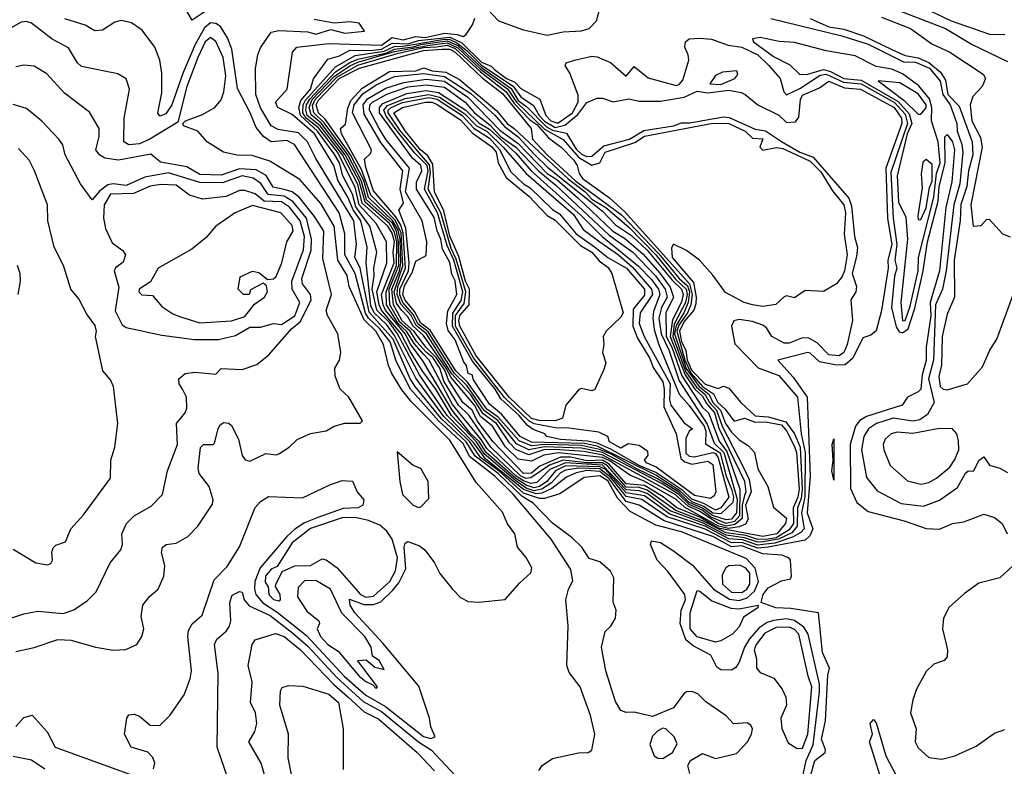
# Model space of a CAD drawing. Extents: x 1246169 to 1426871, y 660025 to 763458.
# Tile 221 of 256: x 1314960 to 1318702, y 722232 to 725069. Entities that reach past the tile are written whole.
import ezdxf

# ---------------------------------------------------------------- set-up
doc = ezdxf.new("R2010")
doc.units = 0

msp = doc.modelspace()

# ---------------------------------------------------------------- linework, layer by layer
at = {"layer": '0CON20XD'}
for points in [[(1316715, 725132.7), (1316779.2, 725065), (1316875, 725030), (1316965, 725010), (1317025, 725022.7), (1317095, 725026.1), (1317125, 725035.7), (1317151.8, 725065), (1317164, 725106)], [(1315665, 725100.2), (1315615, 725066.7), (1315595, 725101.2)], [(1318285, 725110.2), (1318479.2, 725035), (1318580.8, 724975), (1318715, 724910.4)], [(1318394, 725115), (1318500.3, 725065), (1318645.6, 725014.4), (1318705, 725011.9)], [(1315467.7, 722222.3), (1315474, 722245), (1315466.3, 722266.3), (1315446.2, 722286.2), (1315383.3, 722305), (1315357.5, 722355), (1315367.5, 722415), (1315375, 722427.5), (1315395, 722430), (1315415, 722423.3), (1315455, 722389.2), (1315493, 722387), (1315530, 722425), (1315585, 722503.8), (1315607.7, 722565), (1315612.3, 722595), (1315598.8, 722725), (1315601.5, 722748.5), (1315615, 722773.2), (1315653.6, 722806.4), (1315699, 722941), (1315748.7, 722991.3), (1315795, 723066.4), (1315854.8, 723215.2), (1315875, 723238.4), (1315905, 723257), (1316035, 723252.6), (1316138.7, 723301.3), (1316185, 723318.4), (1316225.3, 723315.3), (1316242.7, 723275), (1316267.2, 723245), (1316263.9, 723225), (1316246.1, 723213.9), (1316188.7, 723211.3), (1316092.5, 723177.5), (1316042.1, 723157.9), (1316005, 723132.8), (1315974.8, 723105.2), (1315874, 722986), (1315853.3, 722935), (1315852, 722905), (1315857.9, 722885), (1315884, 722854), (1315938.4, 722818.4), (1316049.3, 722729.3), (1316193.3, 722575), (1316275, 722503.2), (1316349.8, 722459.8), (1316495, 722345.1), (1316522.2, 722337.8), (1316539.1, 722345), (1316522.7, 722382.7), (1316517.5, 722415), (1316477.3, 722537.3), (1316340, 722700), (1316233.1, 722815), (1316216.3, 722845), (1316213.2, 722866.8), (1316267.4, 722847.4), (1316305, 722847.3), (1316332.2, 722857.8), (1316378.4, 722901.6), (1316401, 722929), (1316427, 722983), (1316420.7, 723065), (1316425, 723080.7), (1316435, 723086.2), (1316479.5, 723069.5), (1316500, 723055), (1316535.9, 723005.9), (1316556.9, 722965), (1316605, 722905.4), (1316635, 722873.8), (1316665, 722858.8), (1316705, 722855.5), (1316805, 722865.8), (1316860.2, 722929.8), (1316902.7, 722967.3), (1316907, 722987), (1316885, 723025.5), (1316851.4, 723065), (1316841.9, 723115), (1316814.1, 723154.1), (1316795, 723198), (1316695, 723310.4), (1316595, 723471.9), (1316448.1, 723618.1), (1316412.3, 723662.3), (1316374.4, 723724.4), (1316361, 723755), (1316343.2, 723835), (1316313.6, 723885), (1316268.7, 723928.7), (1316212.3, 724055), (1316205, 724097.4), (1316168.7, 724155), (1316154.9, 724285), (1316105, 724370.4), (1316025, 724461.2), (1315910.9, 724530.9), (1315843.3, 724553.2), (1315785, 724554.1), (1315733.8, 724565), (1315673.6, 724603.6), (1315636.9, 724645), (1315582.9, 724665), (1315580, 724675), (1315590, 724685), (1315655, 724708.3), (1315701.7, 724735), (1315725, 724764.4), (1315735.6, 724794.4), (1315743.1, 724855), (1315733.3, 724925), (1315705.4, 724985.4), (1315685, 725000.7), (1315665, 724984.8), (1315636.3, 724925), (1315594.6, 724815), (1315560.7, 724679.3), (1315454.8, 724615), (1315415, 724597.4), (1315375, 724592.8), (1315355.9, 724605), (1315356.7, 724695), (1315376.8, 724805), (1315364.5, 724844.5), (1315332.6, 724862.6), (1315195, 724891.1), (1315178.8, 724905), (1315145, 724962.3), (1315083.5, 724995), (1315005, 725055.3), (1314985, 725061.8), (1314965, 725059.6), (1314925, 725036.9)], [(1316933, 722217), (1316946.2, 722235), (1316985, 722262.5), (1317084.2, 722284.2), (1317120, 722285), (1317135, 722293.3), (1317145.7, 722355), (1317130, 722425), (1317090.8, 722535), (1317048.9, 722588.9), (1317040, 722615), (1317044.3, 722765.7), (1317036.1, 722865), (1317045.3, 722905), (1317062.5, 722937.5), (1317055, 722980), (1316979.8, 723095), (1316835, 723265.9), (1316766.4, 723335), (1316670, 723410), (1316645, 723458.9), (1316553.5, 723543.5), (1316445.5, 723665), (1316391.1, 723771.1), (1316367.6, 723845), (1316328.7, 723895), (1316285, 723935), (1316274, 723954), (1316234.8, 724104.8), (1316195.7, 724175), (1316195.1, 724255.1), (1316173.6, 724335), (1316004, 724595), (1315975, 724609.2), (1315915, 724604.2), (1315887, 724625), (1315858.6, 724658.6), (1315836.3, 724715), (1315787.6, 724807.6), (1315766.3, 724956.3), (1315750, 725000), (1315722.6, 725042.6), (1315705, 725054.1), (1315685, 725056.4), (1315661.7, 725038.3), (1315627, 724975), (1315581.6, 724868.4), (1315538.1, 724745), (1315515, 724711.6), (1315492.6, 724702.6), (1315484.6, 724715), (1315499.5, 724790.5), (1315499.5, 724865), (1315492.3, 724915), (1315473.4, 724965), (1315425, 725029.6), (1315385, 725057.3), (1315345, 725065.4), (1315321.1, 725058.9), (1315275, 725029.4), (1315245, 725026.7), (1315208, 725048), (1315131.7, 725071.7)], [(1317506.9, 722205), (1317500, 722235), (1317509.1, 722255), (1317555, 722281.2), (1317605, 722262.7), (1317685, 722281.1), (1317726.2, 722325), (1317741.8, 722355), (1317744.7, 722375), (1317738.7, 722388.7), (1317725, 722397.6), (1317673.3, 722393.3), (1317645, 722424.2), (1317567.5, 722477.5), (1317537.5, 722507.5), (1317515, 722516.8), (1317495, 722514.9), (1317482.9, 722507.1), (1317445, 722454), (1317365, 722422.1), (1317295, 722437.5), (1317265, 722436.5), (1317245, 722444.4), (1317225, 722479.2), (1317188.2, 722595), (1317171.8, 722685), (1317184.6, 722745), (1317206.9, 722765), (1317224.6, 722795), (1317227.5, 722825), (1317215.9, 722855.9), (1317218.3, 722948.3), (1317205, 722973.3), (1317165, 723009.4), (1317125, 723021.9), (1317096.8, 723065), (1317060.2, 723100.2), (1316985, 723156.3), (1316911.6, 723231.6), (1316868.4, 723258.4), (1316778.4, 723345), (1316690.6, 723410.6), (1316657.3, 723465), (1316562.9, 723552.9), (1316463.5, 723675), (1316443.5, 723705), (1316378.8, 723855), (1316288, 723958), (1316253.3, 724125), (1316234, 724166), (1316239.6, 724215), (1316229.2, 724305), (1316085, 724541.2), (1316053.5, 724605), (1316019.4, 724639.4), (1315942, 724652), (1315915, 724666), (1315874.5, 724734.5), (1315857.8, 724785), (1315856.2, 724883.8), (1315864.8, 724935.2), (1315875, 724961.5), (1315915, 725021.4), (1315945, 725027.9), (1316055, 725023), (1316085, 725014), (1316142, 725032), (1316195, 725018), (1316270, 725025), (1316250, 725055), (1316215, 725061.2), (1316154.5, 725055.5), (1316079.2, 725069.2)], [(1317935, 722188.4), (1317949.2, 722255), (1317976.4, 722313.6), (1318000.5, 722515), (1318000, 722545), (1317957.1, 722735), (1317940.7, 722760.7), (1317905, 722786.7), (1317875, 722792.4), (1317825, 722786.9), (1317800.9, 722779.1), (1317771.2, 722758.8), (1317733.3, 722716.7), (1317715.2, 722684.8), (1317695, 722628), (1317681.9, 722608.1), (1317665, 722598), (1317625, 722598.6), (1317609.3, 722609.3), (1317587.1, 722655), (1317520, 722690), (1317492.3, 722712.3), (1317470.1, 722775), (1317474.3, 722825), (1317490.2, 722865), (1317487.9, 722885), (1317425, 722971.3), (1317383.3, 723015), (1317356.9, 723075), (1317361.2, 723088.8), (1317395, 723082.4), (1317445, 723051.6), (1317517.2, 722997.2), (1317597.3, 722905), (1317657.6, 722867.6), (1317695, 722862), (1317725, 722872.1), (1317752.8, 722897.2), (1317768.6, 722935), (1317755.6, 722985.6), (1317721.8, 723021.8), (1317475, 723122.6), (1317378.4, 723148.4), (1317280.2, 723200.2), (1317231.7, 723251.7), (1317195, 723317.1), (1317165, 723335.5), (1317105, 723329.6), (1317012.7, 723267.3), (1316955, 723249.6), (1316935, 723249.2), (1316875, 723269.9), (1316781, 723355), (1316711.8, 723405), (1316670.2, 723465), (1316571.9, 723561.9), (1316465, 723706.4), (1316385, 723868.9), (1316355, 723909.4), (1316306.5, 723955), (1316295, 723981.6), (1316276.4, 724145), (1316280.4, 724205), (1316256.5, 724305), (1316226.7, 724346.7), (1316207.1, 724395), (1316169.2, 724459.2), (1316153.3, 724515), (1316080.4, 724635), (1315995, 724708.6), (1315941.1, 724735), (1315931.8, 724755), (1315976.1, 724805), (1315996.7, 724945), (1316012.9, 724965), (1316135, 724978.9), (1316335, 724972.4), (1316375, 725001.2), (1316417.5, 724992.5), (1316465, 725004.4), (1316500.8, 725000.8), (1316575, 725017.5), (1316622.9, 725012.9), (1316645.2, 725004.8), (1316655, 725010.8), (1316681.3, 725048.7), (1316690, 725075)], [(1317815, 725073.9), (1318085, 725008), (1318185, 724975.7), (1318318.8, 724908.9), (1318365, 724907.3), (1318417.8, 724885), (1318458.2, 724835), (1318469, 724785), (1318496.1, 724745), (1318521.9, 724675), (1318523.6, 724645), (1318541.1, 724595), (1318544.4, 724565), (1318532.8, 724445), (1318510.1, 724365), (1318480.8, 724115), (1318467.5, 724045), (1318440.4, 723985), (1318433.3, 723775), (1318414.8, 723705), (1318436.2, 723615), (1318411.1, 723568.9), (1318381.3, 723548.7), (1318355, 723543.3), (1318280, 723555), (1318216.7, 723535), (1318186.7, 723515), (1318168, 723485), (1318159.1, 723435), (1318179, 723329), (1318219, 723279), (1318310.7, 723230.7), (1318395, 723220.2), (1318456.7, 723243.3), (1318525, 723291.7), (1318555, 723346.2), (1318565, 723354.6), (1318585, 723353.8), (1318607.2, 723395), (1318625, 723407.8), (1318646, 723376), (1318685, 723365.5), (1318715, 723348.5)], [(1317965, 725073.6), (1318035, 725042.2), (1318092.3, 725032.3), (1318167.5, 725007.5), (1318275, 724956), (1318325, 724933.1), (1318375, 724923.7), (1318416.1, 724906.1), (1318459.5, 724869.5), (1318479.5, 724839.5), (1318488.3, 724785), (1318530.3, 724740.3), (1318580.1, 724605), (1318583, 724555), (1318566.6, 724495), (1318560.3, 724435), (1318537.2, 724367.2), (1318535, 724305.6), (1318511.4, 724155), (1318512.8, 724015), (1318485, 723950), (1318465.6, 723865), (1318463.3, 723756.6), (1318453.4, 723713.4), (1318459.2, 723675), (1318470, 723665), (1318485, 723662.3), (1318562, 723685), (1318619.4, 723750.6), (1318646.9, 723813.1), (1318673.5, 723855), (1318738.9, 724031.1)], [(1318235, 725078.3), (1318345.6, 725035), (1318427.5, 724977.5), (1318495.7, 724945), (1318621.7, 724861.8), (1318631.4, 724845), (1318617.7, 724815), (1318582.8, 724777.2), (1318572.6, 724745), (1318579.2, 724685), (1318611.8, 724621.8), (1318618.7, 724585), (1318575.7, 724365.7), (1318584.3, 724284.3), (1318615, 724286.7), (1318635, 724310), (1318645, 724311.2), (1318695.9, 724255.9), (1318725, 724243.8)], [(1317957.2, 722162.8), (1317982, 722255), (1318021.4, 722285), (1318022.7, 722295), (1318007.5, 722335), (1318022.4, 722405), (1318031.6, 722578.4), (1318038, 722605), (1318011.3, 722665), (1317996.7, 722815), (1317891.5, 722831.5), (1317834.1, 722834.1), (1317778.5, 722855), (1317785.4, 722885), (1317805, 722910.3), (1317855, 722937.2), (1317890, 722945), (1317894, 722955), (1317889.4, 723015), (1317882.9, 723025), (1317857.1, 723035), (1317785, 723039.2), (1317705, 723069.6), (1317665, 723066.3), (1317594.9, 723105), (1317409.6, 723165), (1317315, 723224), (1317265, 723238.5), (1317201, 723325), (1317165, 723352), (1317115, 723356.1), (1317075, 723347.5), (1317038.6, 723331.4), (1316982.8, 723287.2), (1316945, 723270.1), (1316922.7, 723267.3), (1316875, 723283.9), (1316730.9, 723400.9), (1316685, 723462.8), (1316585, 723565), (1316479.4, 723719.4), (1316395.5, 723875), (1316365, 723917.8), (1316317.7, 723965), (1316299.8, 724045), (1316307.3, 724097.3), (1316305.8, 724125), (1316317.5, 724185), (1316290.7, 724285), (1316237.4, 724357.4), (1316225, 724406), (1316187.7, 724475), (1316175.1, 724525), (1316155, 724558.9), (1316092.2, 724645), (1316027, 724705), (1316021.3, 724735), (1316027.8, 724762.2), (1316064.6, 724805), (1316076.5, 724843.5), (1316131.6, 724918.4), (1316175, 724931.1), (1316215, 724953.3), (1316295, 724951.8), (1316335, 724957), (1316375, 724979.5), (1316435, 724977), (1316475, 724989.6), (1316595, 725002.2), (1316640.5, 724980.5), (1316715, 724907.8), (1316752.2, 724892.2), (1316765, 724880), (1316809.6, 724845), (1316841.7, 724831.7), (1316865, 724807.6), (1316937, 724767), (1316959.5, 724705), (1316978.2, 724685), (1317005, 724675.1), (1317061.1, 724715), (1317083, 724755), (1317082.6, 724782.6), (1317050.8, 724865), (1317032.6, 724895), (1317037.3, 724905), (1317068.6, 724915), (1317135, 724930.4), (1317155, 724927.9), (1317205, 724906), (1317265, 724854.3), (1317295, 724890.5), (1317348.1, 724848.1), (1317455, 724819.2), (1317467.1, 724822.9), (1317480.7, 724839.3), (1317503, 724915), (1317501.3, 724935), (1317487.9, 724965), (1317490.9, 724985), (1317505, 724995.7), (1317545, 724999.2), (1317589.7, 724995), (1317652.3, 724972.3), (1317704.8, 724965), (1317765.4, 724935), (1317805.8, 724895.8)], [(1317765, 723061.5), (1317705, 723083.3), (1317665, 723080.8), (1317565, 723133.5), (1317420.7, 723180.7), (1317325, 723246.3), (1317265, 723256.9), (1317205, 723331.1), (1317165, 723362.4), (1317084.7, 723365.3), (1317035, 723357.9), (1317015, 723347.8), (1316980.8, 723309.2), (1316944.6, 723285.4), (1316915, 723279.3), (1316885, 723289.3), (1316845, 723316.4), (1316725, 723419.3), (1316695.7, 723465), (1316600.7, 723565), (1316541.2, 723665), (1316492.7, 723732.7), (1316445, 723806.4), (1316410.3, 723875), (1316335.1, 723965), (1316326, 723985), (1316317.7, 724035), (1316354.9, 724145), (1316354.2, 724225), (1316314.9, 724295), (1316249.7, 724365), (1316235, 724432.7), (1316167.5, 724565), (1316095, 724658), (1316048.5, 724695), (1316035.8, 724715), (1316037.3, 724745), (1316046.7, 724763.3), (1316160.6, 724889.4), (1316235, 724932.6), (1316345, 724949.2), (1316382.9, 724967.1), (1316417.7, 724967.7), (1316575, 724995.1), (1316595, 724993.4), (1316621.2, 724981.2), (1316660.9, 724950.9), (1316715, 724896.2), (1316836.1, 724816.1), (1316865, 724775.7), (1316913.4, 724743.4), (1316934.8, 724705), (1316955, 724683.3), (1316995, 724659.8), (1317031.6, 724668.4), (1317080.9, 724709.1), (1317115, 724754.4), (1317155, 724771.1), (1317175, 724771), (1317215, 724756.9), (1317275, 724767.9), (1317315, 724758.9), (1317395, 724759.6), (1317485, 724774.2), (1317535, 724797.6), (1317575, 724791.3), (1317655, 724800.7), (1317701.6, 724791.6), (1317717.5, 724785), (1317765.1, 724745.1), (1317845.6, 724705.6), (1317875, 724678.1), (1317909.1, 724680.9), (1317921, 724699), (1317927.9, 724765), (1317935, 724781.9), (1318000.2, 724809.8), (1318035, 724835.3), (1318095, 724809.8), (1318155.4, 724805), (1318283.6, 724735), (1318311.1, 724695), (1318313.3, 724675), (1318252.1, 724505), (1318258.4, 724315), (1318274.9, 724215), (1318260.2, 724155), (1318260.7, 724125), (1318235.9, 723964.1), (1318215, 723887.4), (1318195, 723870.3), (1318165, 723860), (1318126.8, 723783.2), (1318097.8, 723757.8), (1318065, 723756.2), (1317999.4, 723769.4), (1317965, 723802.4), (1317955, 723804.8), (1317841.4, 723775), (1317900.3, 723710.3), (1317953.4, 723635), (1317964.9, 723335), (1317953.6, 723195), (1317974.3, 723135), (1317962.6, 723107.4), (1317945, 723091.6), (1317805, 723064.6), (1317765, 723061.5)], [(1317765, 723073), (1317707.1, 723092.9), (1317655, 723096.5), (1317565, 723144.4), (1317430.9, 723190.9), (1317335, 723260), (1317265, 723271.3), (1317185, 723361.1), (1317165, 723370.6), (1317035, 723373.8), (1316996.2, 723355), (1316963.6, 723315), (1316935.6, 723295), (1316915, 723290.8), (1316885, 723300.2), (1316845, 723325.9), (1316732.7, 723425), (1316706.6, 723466.6), (1316674.9, 723495), (1316603, 723585), (1316492.2, 723772.2), (1316445.6, 723835.6), (1316425.2, 723875), (1316349.8, 723965), (1316340.9, 723985), (1316335.1, 724025.1), (1316383.2, 724145), (1316379.5, 724185), (1316383.8, 724225), (1316375, 724257.4), (1316358.8, 724285), (1316261.7, 724371.7), (1316245, 724442.7), (1316186.2, 724555), (1316101.5, 724665), (1316052.6, 724705), (1316047.3, 724725), (1316049.9, 724745), (1316062.6, 724767.4), (1316159.9, 724870.1), (1316215, 724905.9), (1316245, 724919.3), (1316355, 724943.2), (1316385, 724956.9), (1316454.8, 724965.2), (1316485, 724975), (1316585, 724988.3), (1316625, 724970.6), (1316715, 724887.2), (1316827.7, 724807.7), (1316855, 724762), (1316887.9, 724737.9), (1316962, 724662), (1316985, 724649.1), (1317038.1, 724638.1), (1317075, 724576.5), (1317095, 724557.5), (1317115, 724548.8), (1317135, 724550.9), (1317180.2, 724589.8), (1317277.4, 724615), (1317332.5, 724647.5), (1317445, 724665.9), (1317475, 724676.4), (1317506.8, 724676.8), (1317635, 724699.5), (1317656.8, 724696.8), (1317755, 724653.2), (1317795, 724646.3), (1317856.1, 724606.1), (1317925, 724565), (1317976.4, 724546.4), (1318111, 724391), (1318121.4, 724361.4), (1318132.4, 724245), (1318143.8, 724203.8), (1318141.1, 724168.9), (1318124.3, 724104.3), (1318140, 724055), (1318138, 724035), (1318118.8, 724005), (1318125.8, 723925.8), (1318105, 723834.5), (1318093, 723805), (1318075, 723791.3), (1318035, 723796.1), (1317991.2, 723841.2), (1317959, 723859), (1317935, 723860.5), (1317885, 723840.2), (1317865, 723839.5), (1317818.6, 723865), (1317798.3, 723898.3), (1317785, 723908.4), (1317745, 723922.8), (1317695, 723930), (1317673.8, 723925), (1317665.8, 723905), (1317677.8, 723837.8), (1317766.6, 723746.6), (1317845, 723716.5), (1317916.1, 723635), (1317930, 723495), (1317945.7, 723425), (1317943.6, 723256.4), (1317931.9, 723195), (1317941.8, 723135), (1317929.6, 723120.4), (1317897.2, 723102.8), (1317830.2, 723079.8), (1317785, 723074.9), (1317765, 723073)], [(1317765, 723083.4), (1317715, 723100.8), (1317645, 723110.8), (1317555, 723157.1), (1317432.7, 723202.7), (1317345, 723269.4), (1317315, 723279.5), (1317265, 723282.6), (1317175, 723376.4), (1317034.1, 723385.9), (1316975, 723360.5), (1316925, 723310.4), (1316903.2, 723306.8), (1316875, 723316.5), (1316847.1, 723335), (1316735, 723439.2), (1316714.1, 723474.1), (1316605, 723607.5), (1316515.6, 723775), (1316495, 723798.6), (1316459, 723839), (1316430.4, 723885), (1316398.8, 723915), (1316354.1, 723985), (1316352.1, 724035), (1316392.6, 724135), (1316393.1, 724225), (1316385, 724261.9), (1316365.1, 724295), (1316273, 724375), (1316249.9, 724455), (1316196.5, 724555), (1316105.2, 724675.2), (1316067.3, 724707.3), (1316060.5, 724735), (1316071.3, 724765), (1316155, 724852.7), (1316215, 724892.9), (1316245, 724907.7), (1316385, 724947.4), (1316518.1, 724971.9), (1316585, 724980.7), (1316625, 724962), (1316711.2, 724881.2), (1316815, 724804.7), (1316847.7, 724755), (1316955, 724652.6), (1317025, 724613), (1317085, 724545.5), (1317135, 724515.6), (1317165.3, 724525), (1317185.7, 724565), (1317297.6, 724602.4), (1317335, 724626.3), (1317595, 724675.4), (1317655, 724674), (1317716.9, 724645), (1317745, 724618.5), (1317785, 724616.4), (1317772.5, 724585), (1317785, 724573.1), (1317836.2, 724583.8), (1317860.7, 724579.3), (1317965, 724531.6), (1318005, 724490.8), (1318049.2, 724419.1), (1318092.2, 724365), (1318098.4, 724335), (1318094, 724254), (1318104.7, 724175), (1318095.2, 724115), (1318086.2, 724093.8), (1318065, 724065.1), (1318015, 724035.7), (1317945, 724040), (1317905, 724011.8), (1317875, 724019.4), (1317865, 724015.9), (1317833.7, 723986.3), (1317785, 723979.6), (1317744.7, 723985.3), (1317714.1, 723994.1), (1317642.4, 724032.4), (1317595, 724098.6), (1317543.8, 724155), (1317495, 724192.2), (1317445, 724215.7), (1317437.3, 724202.7), (1317440.5, 724165), (1317520.7, 724070.7), (1317531.7, 724015), (1317529.3, 723989.3), (1317522.7, 723965), (1317485, 723921.6), (1317467.6, 723885), (1317475, 723846.4), (1317492.3, 723812.3), (1317497.2, 723775), (1317515, 723735.7), (1317565, 723684.6), (1317615, 723667.7), (1317635, 723676.5), (1317655, 723668.5), (1317700.5, 723615), (1317755, 723564), (1317805, 723560.3), (1317871.5, 723541.5), (1317905.3, 723495.3), (1317926, 723445), (1317934.4, 723285), (1317930.2, 723249.8), (1317915.8, 723214.2), (1317915.5, 723145), (1317895, 723119.2), (1317844.5, 723095), (1317785, 723084.6), (1317765, 723083.4)], [(1318315, 723924.8), (1318325, 723926.4), (1318345, 723980.4), (1318375.4, 724115), (1318376.5, 724165), (1318435, 724395), (1318445.1, 724485), (1318458, 724525), (1318450.6, 724605), (1318425.1, 724684.9), (1318426.5, 724735), (1318418, 724768), (1318377.2, 724817.2), (1318315, 724863.1), (1318275, 724881), (1318215, 724891.1), (1318135, 724931.7), (1318025, 724950.2), (1317905, 724981.5), (1317846.1, 724986.1), (1317775, 725001.3), (1317745, 724996), (1317748.9, 724985), (1317825, 724928.7), (1317887.7, 724897.7), (1317925, 724860.7), (1317955, 724862.2), (1318015, 724879.5), (1318042.2, 724872.2), (1318092.1, 724845), (1318158.4, 724838.4), (1318298.4, 724758.4), (1318341.1, 724711.1), (1318350.7, 724675), (1318333.1, 724635), (1318294.9, 724475.1), (1318300.8, 724375), (1318328.2, 724318.2), (1318334, 724235), (1318308.7, 723995), (1318315, 723924.8)], [(1317765, 723093.7), (1317719.5, 723109.5), (1317645, 723119.6), (1317555, 723165.1), (1317453.8, 723203.8), (1317345, 723281.7), (1317315, 723291), (1317265, 723292.9), (1317193.9, 723373.9), (1317175, 723385), (1317115, 723385), (1317025, 723395.8), (1316973.6, 723376.4), (1316902.1, 723327.9), (1316885, 723325.4), (1316865, 723334.2), (1316750, 723445), (1316666.4, 723566.4), (1316627.1, 723605), (1316572.2, 723695), (1316556.8, 723745), (1316530.6, 723785), (1316505, 723806.2), (1316468.9, 723845), (1316443.4, 723885), (1316405, 723919.8), (1316367, 723985), (1316364.7, 724044.7), (1316400.5, 724135), (1316400.1, 724225), (1316392.1, 724265), (1316375, 724296.5), (1316277.9, 724385), (1316259.1, 724455), (1316206.4, 724555), (1316116.8, 724676.8), (1316077.9, 724715), (1316072.9, 724742.9), (1316082.3, 724765), (1316165, 724850.9), (1316245, 724896.5), (1316395, 724940), (1316495, 724962.7), (1316543.9, 724966.1), (1316585, 724971.8), (1316615, 724958.8), (1316710.8, 724870.8), (1316809.2, 724795), (1316839.9, 724749.9), (1316898.8, 724688.8), (1316925, 724670.3), (1316970.3, 724620.3), (1317018.4, 724585), (1317065, 724535.9), (1317079.3, 724515), (1317085.8, 724485), (1317098.5, 724465), (1317202.1, 724392.1), (1317259.4, 724339.4), (1317505.5, 724065.5), (1317515.7, 724025), (1317510.9, 723985), (1317497.7, 723955), (1317465, 723908.8), (1317457.2, 723885), (1317488.2, 723775), (1317512.2, 723725), (1317554.6, 723675), (1317597.2, 723647.2), (1317613.8, 723615), (1317640.7, 723590.7), (1317675, 723544), (1317714.4, 723555.6), (1317755, 723539.8), (1317795, 723541.1), (1317855, 723529.4), (1317875, 723507.2), (1317905, 723447.6), (1317912, 723425), (1317922.7, 723285), (1317918.1, 723255), (1317900.3, 723215), (1317901.3, 723155), (1317885, 723130.3), (1317835, 723100.7), (1317805, 723095), (1317765, 723093.7)], [(1317785, 723104.9), (1317615, 723137.5), (1317545, 723178.6), (1317457.9, 723215), (1317406.1, 723256.1), (1317335, 723299.7), (1317264.9, 723305), (1317200.6, 723380.6), (1317175, 723394.9), (1317115, 723393.4), (1317055, 723407), (1317015, 723407.4), (1316936.9, 723373.1), (1316905, 723345.9), (1316875, 723344.6), (1316759.6, 723465), (1316699, 723545), (1316679.3, 723585), (1316644.4, 723615), (1316589.3, 723699.3), (1316576.4, 723735), (1316542.8, 723785), (1316505, 723823.2), (1316458.4, 723885), (1316413.8, 723925), (1316380.2, 723985), (1316373.7, 724045), (1316403.9, 724115), (1316408.9, 724145), (1316405.9, 724235), (1316398.6, 724268.6), (1316376.4, 724306.4), (1316285, 724392.9), (1316267.3, 724457.3), (1316216.9, 724555), (1316121.1, 724691.1), (1316095, 724715.1), (1316086.9, 724745), (1316095, 724762.6), (1316174.2, 724845), (1316251.2, 724885), (1316495, 724951.4), (1316565, 724956.9), (1316595, 724956.6), (1316615, 724945.1), (1316718.1, 724848.1), (1316795, 724787.9), (1316903.9, 724655), (1316908.7, 724615), (1316965, 724555.7), (1317074.2, 724455), (1317246.9, 724326.9), (1317389.4, 724179.4), (1317466.6, 724085), (1317497.7, 724057.7), (1317505.8, 724035), (1317501.2, 723995), (1317484.8, 723955), (1317455, 723907.5), (1317448.7, 723875), (1317493.1, 723743.1), (1317542.1, 723675), (1317580, 723645), (1317595.1, 723615), (1317623.3, 723585), (1317642.5, 723535), (1317665, 723501.4), (1317695, 723472.7), (1317730.2, 723450.2), (1317752.5, 723425), (1317765, 723362.9), (1317803.3, 723295), (1317825, 723217.5), (1317873.9, 723175), (1317870.6, 723155), (1317837.5, 723115), (1317785, 723104.9)], [(1314945, 722668.5), (1315015, 722683.2), (1315105, 722713.6), (1315155, 722712.1), (1315247.5, 722685), (1315315, 722673.4), (1315363.7, 722676.3), (1315405.5, 722695), (1315424.2, 722725), (1315431.9, 722755), (1315421.9, 722801.9), (1315427.7, 722845), (1315452.5, 722877.5), (1315485.6, 722905), (1315507.5, 722955), (1315512, 722995), (1315499.1, 723045), (1315502, 723065), (1315516.7, 723075), (1315555, 723080.6), (1315599.4, 723105), (1315637.1, 723145), (1315692, 723228), (1315694.5, 723245), (1315680.2, 723295), (1315642.2, 723345), (1315637.5, 723365), (1315647, 723443), (1315658.8, 723455), (1315695, 723454.6), (1315700.6, 723459.4), (1315714.7, 723515), (1315721, 723529), (1315735, 723539.1), (1315755, 723535.4), (1315765, 723526.9), (1315791.9, 723475), (1315805, 723412.9), (1315817.3, 723397.3), (1315835, 723391.8), (1315895, 723420.6), (1315935, 723416), (1315945, 723420), (1315984, 723445), (1316015, 723474.3), (1316065, 723497.1), (1316125, 723507.1), (1316155, 723524), (1316195, 723536), (1316253.8, 723536.2), (1316263.3, 723545), (1316211.2, 723635), (1316178, 723665), (1316158.6, 723715), (1316157.5, 723745), (1316175.8, 723775), (1316180.6, 723805), (1316169.2, 723875), (1316129.2, 723945), (1316124.3, 723964.3), (1316145.2, 724024.8), (1316112, 724162), (1316115.2, 724265), (1316080.5, 724320.5), (1316023, 724393), (1315995, 724414.4), (1315965, 724424.1), (1315923.1, 724433.1), (1315896.8, 724476.8), (1315858.1, 724498.1), (1315795, 724502.5), (1315725, 724477.8), (1315645, 724481.1), (1315595, 724510), (1315495, 724527.5), (1315458.1, 724558.1), (1315335, 724534.5), (1315283, 724543), (1315263.1, 724555), (1315249.3, 724575), (1315262.1, 724625), (1315261.9, 724655), (1315225, 724717.8), (1315129.9, 724789.9), (1315063.3, 724863.3), (1315015, 724892.1), (1314975, 724895.4), (1314945, 724889.2)], [(1317654.1, 723135.9), (1317615.9, 723145), (1317487, 723217), (1317455, 723245.7), (1317336.6, 723315), (1317278.7, 723338.7), (1317203, 723393), (1317175, 723405.8), (1317007.2, 723422.8), (1316952.1, 723415), (1316905, 723391.6), (1316855, 723398.7), (1316806.6, 723446.6), (1316757.2, 723525), (1316711.4, 723561.4), (1316688.4, 723605), (1316599.8, 723709.8), (1316581.4, 723745), (1316495, 723868.5), (1316455.2, 723905), (1316435, 723939.5), (1316410.8, 723965), (1316392.2, 723992.2), (1316383, 724035), (1316416.2, 724133.8), (1316409.4, 724259.4), (1316386.8, 724306.8), (1316295, 724402.5), (1316259.3, 724499.3), (1316182.6, 724635), (1316179.5, 724655), (1316197.7, 724672.3), (1316207.5, 724732.5), (1316218.5, 724761.5), (1316261.8, 724808.2), (1316365, 724871.6), (1316465, 724875), (1316495.5, 724885.5), (1316527.9, 724875), (1316579.2, 724869.2), (1316631, 724841), (1316772.9, 724722.9), (1316813.1, 724675), (1316838.8, 724655), (1317044.1, 724464.1), (1317108.7, 724415), (1317135, 724387.5), (1317188.1, 724355), (1317275, 724281), (1317378.4, 724175), (1317452.7, 724082.7), (1317493.6, 724045), (1317496.5, 724025), (1317490, 723995), (1317447.7, 723912.3), (1317442, 723865), (1317491.4, 723731.4), (1317532.8, 723672.8), (1317564.8, 723645), (1317581.5, 723615), (1317608.6, 723585), (1317629.4, 723525), (1317709.6, 723369.6), (1317732.2, 723322.2), (1317740.1, 723275), (1317718.3, 723225), (1317728.7, 723171.3), (1317718.1, 723151.9), (1317695, 723142.6), (1317654.1, 723135.9)], [(1317645, 723145), (1317615, 723155), (1317545, 723200.1), (1317500.6, 723220.6), (1317451.8, 723265), (1317176.9, 723415), (1317105, 723428.4), (1316994.5, 723435.5), (1316952.3, 723435), (1316895, 723415.7), (1316845, 723436.6), (1316821.3, 723461.3), (1316772.5, 723535), (1316721.1, 723571.1), (1316675, 723644.2), (1316602.8, 723722.8), (1316505.9, 723875.9), (1316467.2, 723907.2), (1316447.7, 723945), (1316408.5, 723988.5), (1316394, 724025), (1316396.8, 724055), (1316426.2, 724125), (1316417.9, 724257.9), (1316408.4, 724288.4), (1316389.5, 724319.5), (1316305, 724418.5), (1316275, 724507.8), (1316270.9, 724539.1), (1316295, 724561.4), (1316297, 724575), (1316225.1, 724715), (1316231.5, 724745), (1316263.5, 724786.5), (1316315, 724821.6), (1316385, 724852.6), (1316495, 724864.8), (1316575, 724853), (1316675, 724787.9), (1316766.2, 724706.2), (1316802.4, 724662.4), (1316855, 724623.7), (1316915, 724558), (1316967.8, 724507.8), (1317175, 724341), (1317225, 724289.1), (1317285, 724249.2), (1317345, 724193.4), (1317439.4, 724079.4), (1317475.9, 724045), (1317482.2, 724025), (1317475.4, 723995.4), (1317441.3, 723928.7), (1317431.9, 723865), (1317489.3, 723719.3), (1317525.7, 723665.7), (1317555, 723639), (1317570.2, 723610.2), (1317600.9, 723575), (1317617.4, 723517.4), (1317714.6, 723315.4), (1317719.3, 723275), (1317715, 723261.4), (1317705.7, 723225), (1317706.3, 723173.7), (1317678.7, 723151.3), (1317645, 723145)], [(1317625, 724822.7), (1317678, 724845), (1317689.7, 724860.3), (1317685.7, 724875), (1317631.2, 724868.8), (1317605, 724856.7), (1317583.3, 724825), (1317625, 724822.7)], [(1317805.8, 724895.8), (1317850.1, 724845), (1317863.8, 724795), (1317875, 724783.1), (1317925, 724807.1), (1318002.6, 724857.4), (1318025, 724862.1), (1318091.7, 724831.7), (1318157.8, 724825), (1318285, 724754.3), (1318325, 724710.3), (1318334.4, 724675), (1318271.7, 724488.3), (1318280.4, 724315), (1318294.1, 724215), (1318285.7, 724155), (1318293.8, 724125), (1318284.9, 724095), (1318273.1, 723975), (1318291.7, 723901.7), (1318303.2, 723883.2), (1318315, 723879.7), (1318337.4, 723895), (1318362.6, 723972.6), (1318393.9, 724115), (1318410.3, 724225), (1318450.4, 724379.6), (1318455, 724434.6), (1318477.8, 724525), (1318476.7, 724623.3), (1318485, 724632.9), (1318505.1, 724605), (1318513.5, 724575), (1318503.2, 724453.2), (1318479.9, 724355), (1318456, 724115), (1318420.4, 723995), (1318423.2, 723943.2), (1318404.9, 723825), (1318405, 723774.4), (1318390.8, 723719.2), (1318384.8, 723665), (1318375, 723654.5), (1318334, 723635), (1318314.5, 723605), (1318178.3, 723561.7), (1318153.8, 723546.2), (1318136.2, 723525), (1318116.1, 723455), (1318118.4, 723288.4), (1318141.7, 723235), (1318185, 723200), (1318322.2, 723165), (1318405, 723136), (1318456.4, 723133.6), (1318505, 723155.3), (1318548.2, 723161.8), (1318625, 723190), (1318665, 723177.1), (1318694.3, 723155), (1318713.5, 723115)], [(1317645, 723154.9), (1317585, 723179.8), (1317553.8, 723205), (1317505, 723227), (1317465.5, 723265.5), (1317401.7, 723305), (1317175, 723424), (1317095, 723441.4), (1316955, 723445.8), (1316895, 723434.9), (1316847.9, 723457.9), (1316776.7, 723546.7), (1316725, 723583.8), (1316659, 723679), (1316612.2, 723725), (1316512.4, 723882.4), (1316473.5, 723913.5), (1316457.1, 723947.1), (1316416.5, 723995), (1316404.1, 724024.1), (1316404.6, 724044.6), (1316437, 724115), (1316440, 724145), (1316427.1, 724277.1), (1316400.5, 724345), (1316418.4, 724371.6), (1316405.6, 724425), (1316416.7, 724495), (1316332.1, 724602.1), (1316269.6, 724709.6), (1316265.5, 724745), (1316281.6, 724768.4), (1316351.1, 724808.9), (1316419.4, 724830.6), (1316505, 724842.7), (1316575, 724834.6), (1316663.1, 724775), (1316785, 724648.5), (1316855, 724598.5), (1316965, 724484.6), (1317001.5, 724461.5), (1317081.5, 724391.5), (1317214.1, 724265), (1317258.4, 724238.4), (1317328.7, 724178.7), (1317394.8, 724104.8), (1317432.3, 724052.3), (1317444.7, 724015), (1317415.3, 723955), (1317417.7, 723865), (1317439.2, 723825), (1317476.1, 723716.1), (1317555.8, 723595.8), (1317578.1, 723575), (1317618.1, 723468.1), (1317647.8, 723427.8), (1317697.1, 723285), (1317696.3, 723183.7), (1317677.2, 723162.8), (1317645, 723154.9)], [(1318375, 724710), (1318385, 724710.5), (1318405, 724734.5), (1318405.5, 724745), (1318375, 724787.6), (1318305, 724828.8), (1318223.1, 724836.9), (1318321.7, 724761.7), (1318375, 724710)], [(1317645, 723169.3), (1317593.3, 723185), (1317555, 723213.6), (1317505.1, 723235.1), (1317465, 723273.6), (1317384, 723325), (1317305, 723362.2), (1317208.2, 723418.2), (1317164.2, 723435.8), (1317095, 723450.6), (1316955, 723454.4), (1316905, 723449.7), (1316858.8, 723468.8), (1316779.1, 723559.1), (1316735, 723589.4), (1316661.5, 723691.5), (1316617.2, 723735), (1316519.8, 723889.8), (1316485, 723915.4), (1316460.2, 723960.2), (1316425, 724002.7), (1316416.1, 724025), (1316422.2, 724057.8), (1316451.9, 724108.1), (1316465, 724151.5), (1316505, 724173.3), (1316507.7, 724225), (1316489, 724305), (1316426, 724415), (1316440.9, 724505), (1316352.6, 724612.6), (1316326.2, 724655), (1316289.7, 724725), (1316290.2, 724745), (1316300.7, 724755), (1316355, 724786.1), (1316435, 724813.6), (1316505, 724820.8), (1316575, 724812), (1316653.1, 724755), (1316689, 724715), (1316747.7, 724667.7), (1316787.7, 724625), (1316845, 724583.9), (1316932.7, 724492.7), (1316999, 724439), (1317200.5, 724250.5), (1317290.4, 724185), (1317376.1, 724096.1), (1317413.2, 724045), (1317420.9, 724015), (1317399.3, 723975), (1317388.9, 723935), (1317398.5, 723875), (1317426.8, 723815), (1317466.4, 723696.4), (1317572.8, 723532.8), (1317600, 723460), (1317636, 723425), (1317687.4, 723247.4), (1317684.1, 723195), (1317665, 723171.6), (1317645, 723169.3)], [(1317625, 723192.2), (1317595, 723194.6), (1317560, 723220), (1317515, 723237.1), (1317468.8, 723278.8), (1317377.9, 723337.9), (1317155, 723448.4), (1317105, 723458.9), (1316905, 723463.3), (1316862.4, 723485), (1316790.8, 723570.8), (1316745, 723607.9), (1316685, 723700.8), (1316679.2, 723719.2), (1316664.3, 723725), (1316658.6, 723755), (1316647.5, 723767.5), (1316615, 723852.2), (1316587.8, 723887.8), (1316582.6, 723915), (1316586.8, 723963.2), (1316621.2, 724025), (1316615, 724077.1), (1316602.5, 724102.5), (1316595, 724146.4), (1316566.9, 724196.9), (1316561, 724235), (1316546.2, 724266.2), (1316535, 724317), (1316467.5, 724425), (1316468.3, 724451.7), (1316488.7, 724495), (1316484.2, 724515), (1316452.3, 724542.3), (1316327.1, 724715), (1316326.8, 724735), (1316339.7, 724750.3), (1316431.4, 724788.6), (1316505, 724800.4), (1316552.1, 724792.1), (1316655, 724725.2), (1316706.3, 724676.3), (1316745, 724653.4), (1316845, 724561.2), (1316904.2, 724495), (1317093.4, 724325), (1317174.3, 724245), (1317312, 724132), (1317361.7, 724081.7), (1317387.4, 724045), (1317392.5, 724025), (1317369.2, 723960.8), (1317365.8, 723935), (1317371.3, 723891.3), (1317387.4, 723837.4), (1317466.4, 723646.4), (1317505, 723603.3), (1317560.9, 723525), (1317567.3, 723505), (1317566.9, 723456.9), (1317622.9, 723422.9), (1317645.4, 723335), (1317665.4, 723285), (1317672.7, 723255), (1317670.6, 723235), (1317625, 723192.2)], [(1317605, 723204.9), (1317560.7, 723230.7), (1317515, 723246.8), (1317480, 723280), (1317378.4, 723348.4), (1317315, 723375.3), (1317207.1, 723437.1), (1317155, 723460), (1317118.2, 723468.2), (1317015.9, 723474.1), (1316963.1, 723485), (1316955.5, 723495), (1316912, 723512), (1316888.3, 723528.3), (1316858.8, 723565), (1316788.8, 723628.8), (1316767.2, 723665), (1316681.1, 723771.1), (1316604.3, 723904.3), (1316606.3, 723953.7), (1316638.4, 724001.6), (1316644.5, 724035), (1316610, 724155), (1316585, 724210.5), (1316547.9, 724335), (1316498, 724425), (1316511.9, 724495), (1316508.1, 724515), (1316461.7, 724561.7), (1316390.6, 724650.6), (1316352.2, 724702.2), (1316344, 724725), (1316357.7, 724742.3), (1316425, 724769.6), (1316514.8, 724785.2), (1316555, 724774.7), (1316651.7, 724711.7), (1316696.1, 724665), (1316735.4, 724645), (1316796.9, 724585), (1316884.8, 724484.8), (1317065, 724329.1), (1317101.8, 724271.8), (1317165.5, 724225.5), (1317235.7, 724175.7), (1317288.8, 724128.8), (1317361.5, 724045), (1317365.3, 724025), (1317318.2, 723955), (1317314.6, 723915), (1317333.9, 723865), (1317432.3, 723685), (1317429.4, 723625), (1317434.4, 723604.4), (1317485, 723537.7), (1317517.5, 723515), (1317505, 723506), (1317491.9, 723478.1), (1317491.7, 723421.7), (1317505, 723410.8), (1317525, 723407.5), (1317595, 723424.5), (1317605, 723420.4), (1317615, 723404.4), (1317655.2, 723255), (1317625, 723214.9), (1317605, 723204.9)], [(1317585, 723249.2), (1317525, 723261.4), (1317379, 723369), (1317342.3, 723385), (1317334.2, 723395), (1317348.5, 723415), (1317347.9, 723427.9), (1317315, 723451.5), (1317273, 723457), (1317245, 723441.3), (1317201.9, 723465), (1317195.8, 723485), (1317161.3, 723501.3), (1317047.6, 723517.6), (1316995, 723518.3), (1316915, 723532.9), (1316894.5, 723544.5), (1316802.9, 723632.9), (1316684.5, 723784.5), (1316616.5, 723905), (1316616.2, 723945), (1316649.8, 723990.2), (1316656.1, 724035), (1316619.1, 724159.1), (1316599.9, 724199.9), (1316560.4, 724335), (1316512.8, 724425), (1316521.4, 724488.6), (1316518, 724518), (1316405, 724649.5), (1316359.8, 724715), (1316360.1, 724725), (1316371.3, 724735), (1316415, 724753.8), (1316515, 724773.3), (1316546.8, 724766.8), (1316641.9, 724705), (1316686.5, 724656.5), (1316745, 724618.3), (1316785, 724575), (1316825, 724492.5), (1316875, 724444.8), (1316899.9, 724429.9), (1316985, 724347.1), (1317011, 724331), (1317075, 724254.8), (1317145, 724206.3), (1317194.8, 724165), (1317265.8, 724125), (1317334.8, 724045), (1317335, 724021.7), (1317291.1, 723968.9), (1317290.9, 723905), (1317308.7, 723858.7), (1317355, 723781.8), (1317368, 723748), (1317405, 723692.9), (1317409.9, 723665), (1317407.7, 723597.7), (1317455, 723495.4), (1317472.2, 723402.2), (1317488.6, 723388.6), (1317515, 723380.8), (1317575, 723391.2), (1317595, 723378.9), (1317606.2, 723275), (1317599.7, 723260.3), (1317585, 723249.2)], [(1316995, 723544.3), (1316933.7, 723546.3), (1316905, 723554.2), (1316820.3, 723635), (1316695, 723792.2), (1316632.5, 723905), (1316628.4, 723925), (1316632.3, 723945), (1316667.8, 723985), (1316669.2, 724045), (1316654.7, 724075), (1316628.7, 724168.7), (1316595, 724247), (1316572.5, 724342.5), (1316535.9, 724415), (1316530.1, 724520.1), (1316511, 724551), (1316483.4, 724575), (1316425, 724646.3), (1316382.1, 724715), (1316415, 724735.8), (1316502.5, 724755), (1316527.1, 724755), (1316546.6, 724746.6), (1316635, 724688.6), (1316679.4, 724639.4), (1316755, 724586.1), (1316771.2, 724565), (1316778.8, 724525), (1316808.8, 724468.8), (1316895, 724398.6), (1316964.8, 724324.8), (1316995, 724306.7), (1317091.1, 724211.1), (1317134, 724185), (1317162.2, 724152.2), (1317197.1, 724127.1), (1317211, 724105), (1317253.5, 723955), (1317245, 723938.9), (1317188.4, 723885), (1317178, 723865), (1317180.4, 723835), (1317174.5, 723805), (1317188.1, 723765), (1317180.2, 723739.8), (1317146.3, 723663.7), (1317135, 723659.4), (1317095, 723667.5), (1317085, 723664.4), (1317035.9, 723604.1), (1317022.7, 723555), (1316995, 723544.3)], [(1314915, 722791.5), (1314975, 722811.5), (1315028.7, 722821.3), (1315125, 722812.5), (1315165, 722826.7), (1315217.8, 722862.2), (1315250.4, 722895), (1315303.6, 723005), (1315344.4, 723055), (1315350, 723075), (1315347.9, 723115), (1315365.2, 723154.8), (1315395, 723183.5), (1315459.2, 723220.8), (1315501.9, 723265), (1315521.9, 723355), (1315558.9, 723455), (1315555.7, 723534.3), (1315588.8, 723575), (1315595, 723593.3), (1315593.7, 723635), (1315578.2, 723665), (1315565.5, 723685), (1315564.6, 723705), (1315588.8, 723725), (1315625, 723729.6), (1315705, 723722.5), (1315725, 723743.3), (1315805, 723740), (1315861.3, 723758.7), (1315906.7, 723795), (1315993, 723895), (1316027.4, 723922.6), (1316067.7, 724005), (1316064.8, 724025), (1316034.7, 724064.7), (1316032.3, 724085), (1316067, 724193), (1316068.5, 724235), (1316050, 724315), (1315998.5, 724378.5), (1315965, 724398.3), (1315904.5, 724404.5), (1315876.4, 724446.4), (1315847, 724467), (1315805, 724476.2), (1315730.7, 724449.3), (1315645, 724449.9), (1315525, 724487.2), (1315435, 724470), (1315365, 724439), (1315315, 724444.9), (1315295, 724441.3), (1315262.4, 724417.6), (1315235, 724384.3), (1315191.3, 724445), (1315132.7, 724555), (1315123.4, 724593.4), (1315108.2, 724615), (1315043.4, 724683.4), (1314985, 724730.9), (1314935, 724746.6)], [(1314935, 723057.3), (1315021.2, 723005), (1315065, 722998.1), (1315077.5, 723002.5), (1315084.3, 723015), (1315081.9, 723045), (1315087.4, 723062.6), (1315097.6, 723072.4), (1315133.8, 723085), (1315154.3, 723135), (1315201.9, 723188.1), (1315305, 723327.5), (1315306.5, 723395), (1315321.5, 723445), (1315333.3, 723535), (1315316, 723675), (1315305, 723701.2), (1315275.8, 723735), (1315248, 723865), (1315252, 723885), (1315246.8, 723906.8), (1315215, 723950), (1315185, 724008.8), (1315154.4, 724045), (1315125.6, 724135), (1315090.8, 724205), (1315066.4, 724305), (1315065.5, 724365), (1315015.4, 724495), (1314995.2, 724535.2), (1314955, 724579.6)], [(1318375, 724308), (1318385, 724310), (1318405, 724354.6), (1318418.3, 724431.7), (1318427.8, 724455), (1318428.1, 724518.1), (1318405, 724538.2), (1318392.3, 724527.7), (1318386.2, 724483.8), (1318390.4, 724429.6), (1318373.7, 724323.7), (1318375, 724308)], [(1315715, 723853.4), (1315780.5, 723869.5), (1315835, 723900.3), (1315875, 723900.8), (1315924.8, 723915.2), (1315955, 723910.8), (1316005, 723944.3), (1316024.4, 723995), (1315995.6, 724045), (1315994, 724075), (1316038.6, 724195), (1316042.2, 724245), (1316026.1, 724305), (1315985, 724356.2), (1315955, 724376.6), (1315889.4, 724379.4), (1315855, 724407.4), (1315815, 724420.5), (1315795, 724419.3), (1315745, 724397.3), (1315655, 724387), (1315605, 724402.6), (1315555, 724439.8), (1315495, 724443.3), (1315455, 724435.8), (1315391.9, 724408.1), (1315305, 724405.7), (1315280.3, 724365), (1315278.4, 724315), (1315286.4, 724275), (1315311.2, 724221.2), (1315351.9, 724191.9), (1315362.1, 724175), (1315352.6, 724147.4), (1315323.4, 724126.6), (1315319.3, 724115), (1315336.8, 724053.2), (1315322.8, 723962.8), (1315349.5, 723909.5), (1315365, 723899.6), (1315499.9, 723869.9), (1315624.4, 723854.4), (1315715, 723853.4)], [(1315645, 723916.7), (1315765, 723924.9), (1315815, 723941.2), (1315851.7, 723988.3), (1315890.2, 724015), (1315901.7, 724035), (1315898.3, 724058.3), (1315885, 724067.5), (1315837, 724043), (1315832.5, 724025), (1315810, 724025), (1315790, 724045), (1315797.5, 724092.5), (1315845, 724113.8), (1315868.8, 724108.8), (1315901.4, 724081.4), (1315924.6, 724084.6), (1315935, 724092.9), (1315955.6, 724145), (1315974.8, 724225.2), (1315998.8, 724265), (1315995, 724286.5), (1315952.1, 724335), (1315845, 724362.4), (1315778.2, 724335), (1315705, 724284.6), (1315669, 724241), (1315613.6, 724196.4), (1315485.5, 724125), (1315457.2, 724072.8), (1315413.6, 724045), (1315412.9, 724035), (1315423.8, 724023.8), (1315465, 724020.5), (1315499.8, 723979.8), (1315541.2, 723951.2), (1315570.3, 723940.3), (1315645, 723916.7)], [(1314954.3, 724025), (1314962.1, 724075), (1314960.9, 724105), (1314950.9, 724135)], [(1318385, 723304.3), (1318415, 723311.1), (1318445, 723327.1), (1318495, 723369.1), (1318515, 723397.5), (1318529, 723435), (1318528.7, 723468.7), (1318522.4, 723495), (1318505, 723514.2), (1318455, 723516.1), (1318355, 723497.3), (1318295, 723501.3), (1318272.5, 723495), (1318249.6, 723475), (1318242.4, 723455), (1318244.2, 723435), (1318268, 723375), (1318335, 723316.9), (1318385, 723304.3)], [(1318055, 723320), (1318046.2, 723355), (1318052, 723395), (1318048, 723455), (1318055, 723476.2), (1318055, 723320)], [(1316475, 723216.2), (1316485, 723218.8), (1316515, 723250), (1316512.5, 723315), (1316485, 723364.3), (1316455, 723375.8), (1316395, 723427.5), (1316404.4, 723315), (1316414.5, 723265), (1316455, 723224.3), (1316475, 723216.2)], [(1315945, 722861.2), (1315951.4, 722865), (1315949.6, 722885), (1315932.5, 722915), (1315933.3, 722923.3), (1315957.3, 722972.7), (1316005, 722994.4), (1316065, 722995.5), (1316109.5, 723020.5), (1316125, 723016.4), (1316166.1, 722986.1), (1316255, 722884.9), (1316275.6, 722875), (1316305, 722878.4), (1316366.2, 722935), (1316387.8, 722975), (1316395.7, 723025), (1316375.6, 723095.6), (1316355.4, 723125.4), (1316328.2, 723148.2), (1316286.2, 723166.2), (1316235, 723177.5), (1316185, 723176.2), (1316064.5, 723135.5), (1315995, 723080.8), (1315938.3, 722991.7), (1315915, 722981.1), (1315894.6, 722955), (1315892.6, 722932.6), (1315904.3, 722914.3), (1315906.9, 722885), (1315925, 722866.7), (1315945, 722861.2)], [(1317705, 722893), (1317723.6, 722905), (1317735.4, 722924.6), (1317735, 722966.4), (1317720, 722985), (1317697, 722997), (1317655.4, 722994.6), (1317644.1, 722985.9), (1317630.5, 722959.5), (1317631.3, 722925), (1317665, 722893.6), (1317705, 722893)], [(1318735.4, 722994.6), (1318685, 722948.9), (1318605, 722927.6), (1318550.5, 722889.5), (1318492.8, 722837.2), (1318471.5, 722795), (1318467.7, 722755), (1318486.7, 722675), (1318485, 722648.8), (1318474.2, 722635), (1318435, 722620), (1318405, 722592.9), (1318368.4, 722525), (1318354.1, 722485), (1318346, 722435), (1318367.5, 722375), (1318364.2, 722325), (1318375, 722302.7), (1318415, 722265.5), (1318465, 722260), (1318515, 722272.2), (1318595, 722309.6), (1318665, 722357.9), (1318705, 722372.5)], [(1316315, 722527.5), (1316320, 722535), (1316243.3, 722635), (1316276.9, 722636.9), (1316309.7, 722609.7), (1316345, 722600), (1316325.5, 722635), (1316300.7, 722650.7), (1316295.8, 722685), (1316272, 722725), (1316183.9, 722813.9), (1316141.6, 722905), (1316085, 722938.4), (1316042.4, 722937.6), (1316018.1, 722911.9), (1316016.1, 722876.1), (1316051.7, 722821.7), (1316097.1, 722785), (1316099.2, 722775), (1316090.6, 722755), (1316103.3, 722725), (1316130.7, 722695), (1316170.2, 722670.2), (1316249.6, 722575), (1316275, 722554.2), (1316302, 722542), (1316315, 722527.5)], [(1315768.5, 722135), (1315710.4, 722305), (1315714.7, 722585), (1315700.3, 722695), (1315708.5, 722715), (1315744.5, 722745.5), (1315757.5, 722765), (1315762.2, 722785), (1315758.1, 722855), (1315767.6, 722882.4), (1315795, 722896.7), (1315805, 722893.8), (1315813.2, 722865), (1315831.9, 722841.9), (1315912.2, 722805), (1315998.4, 722738.4), (1316055, 722688.6), (1316165, 722569.7), (1316265, 722478.3), (1316335, 722440.2), (1316475.3, 722325.3), (1316525, 722293.7), (1316615, 722198.1)], [(1317605, 722704.4), (1317535, 722724.4), (1317508.3, 722755), (1317507.7, 722815), (1317535, 722900), (1317545, 722898.2), (1317590.6, 722860.6), (1317662.9, 722832.9), (1317695, 722831.2), (1317766.2, 722845), (1317765.6, 722835), (1317711.2, 722798.8), (1317695, 722762.2), (1317669.7, 722735), (1317625, 722709), (1317605, 722704.4)], [(1315912.2, 722125), (1315877.5, 722245), (1315831.2, 722325), (1315854, 722365), (1315861.6, 722395), (1315856, 722435), (1315837.6, 722475), (1315843.8, 722553.8), (1315827.8, 722615), (1315842.9, 722695), (1315855, 722713.1), (1315932.4, 722737.6), (1315965, 722726), (1316027.4, 722675), (1316153.7, 722543.7), (1316206.9, 722496.9), (1316269.3, 722439.3), (1316325, 722411.6), (1316470.3, 722285), (1316536.2, 722215)], [(1317915, 722300.7), (1317935, 722301.9), (1317955.1, 722355.1), (1317971, 722535), (1317956.7, 722575), (1317921.1, 722735), (1317905, 722751.8), (1317885, 722760.8), (1317835, 722759.8), (1317792, 722738), (1317758.6, 722695), (1317751.4, 722675), (1317760.9, 722640.9), (1317760.4, 722605), (1317775, 722588.8), (1317826.7, 722566.7), (1317858.4, 722525), (1317871.5, 722495), (1317874.2, 722465), (1317852.4, 722415), (1317856.2, 722376.2), (1317881, 722321), (1317915, 722300.7)], [(1316012.3, 722105), (1315979.8, 722265), (1315981.8, 722355), (1315948, 722465), (1315950.6, 722519.4), (1315957.6, 722532.4), (1315981.1, 722538.9), (1316036.4, 722536.4), (1316135, 722507.1), (1316171.6, 722475), (1316189.1, 722375), (1316189.2, 722220.8)], [(1314945, 722383.8), (1314975, 722418.4), (1315006.8, 722426.8), (1315064, 722364), (1315095, 722304.6), (1315385, 722200)], [(1318250, 722135), (1318190.6, 722325), (1318201.2, 722355), (1318192.9, 722395), (1318205, 722410.4), (1318215, 722397.8), (1318252.5, 722272.5), (1318293.2, 722195)], [(1317405, 722262.5), (1317441, 722285), (1317458.3, 722318.3), (1317446.9, 722345), (1317415.2, 722375.2), (1317405, 722377), (1317385, 722367.4), (1317365, 722346.5), (1317354.9, 722315), (1317372, 722272), (1317385, 722263.9), (1317405, 722262.5)], [(1314935, 722271), (1315005, 722256.5), (1315055, 722223)]]:
    msp.add_lwpolyline(points, dxfattribs=at)

doc.saveas('drawing.dxf')
